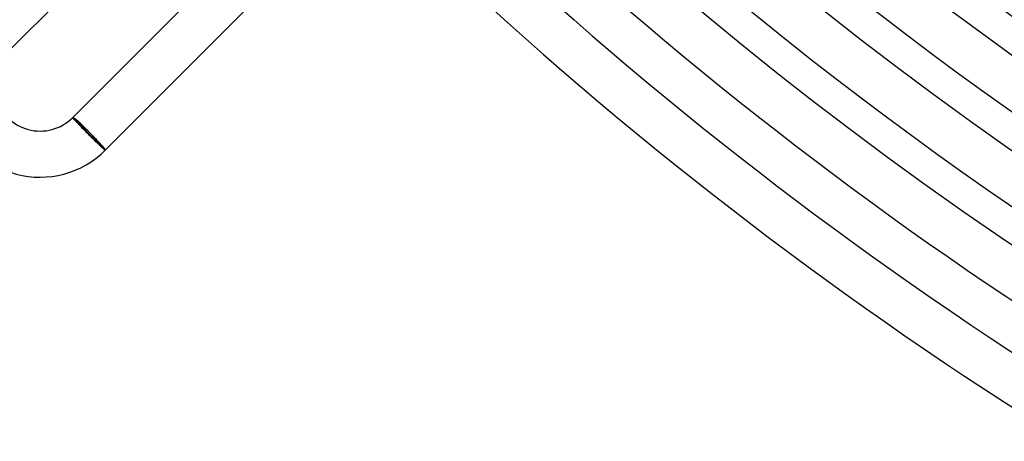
# Model space of a CAD drawing. Header units: millimetres. Extents: x -385 to 385, y -385 to 385.
# Tile 3 of 113: x -273 to -187, y -293 to -257. Entities that reach past the tile are written whole.
import ezdxf

# ---------------------------------------------------------------- set-up
doc = ezdxf.new("R2010")
doc.units = ezdxf.units.MM
doc.layers.add('HIDDEN', color=7, linetype='Continuous')
doc.layers.add('THICK', color=7, linetype='Continuous')

msp = doc.modelspace()

# ---------------------------------------------------------------- linework, layer by layer
at = {"layer": 'HIDDEN'}
for p, q in [((-267.923, -265.236), (-267.993, -265.165)), ((-265.236, -267.923), (-267.923, -265.236)), ((-265.165, -267.993), (-265.236, -267.923))]:
    msp.add_line(p, q, dxfattribs=at)
for major_axis, start_param, end_param in [((-1.414, 1.414), -1.570796, 0), ((1.344, -1.344), 0, 3.141593), ((-1.414, 1.414), -3.141593, -1.570796)]:
    msp.add_ellipse((-266.579, -266.579), major_axis=major_axis, ratio=0.058722, start_param=start_param, end_param=end_param, dxfattribs=at)
at = {"layer": 'THICK'}
for p, q in [((-273.65, -259.508), (-252.437, -238.295)), ((-267.993, -265.165), (-245.362, -242.534)), ((-265.165, -267.993), (-242.534, -245.362)), ((-267.993, -265.165), (-267.994, -265.168)), ((-267.994, -265.168), (-267.991, -265.175)), ((-267.991, -265.175), (-267.985, -265.184)), ((-267.985, -265.184), (-267.976, -265.196)), ((-267.976, -265.196), (-267.964, -265.211)), ((-267.964, -265.211), (-267.95, -265.229)), ((-267.95, -265.229), (-267.932, -265.25)), ((-267.932, -265.25), (-267.911, -265.274)), ((-267.911, -265.274), (-267.888, -265.301)), ((-267.888, -265.301), (-267.862, -265.33)), ((-267.862, -265.33), (-267.833, -265.362)), ((-267.833, -265.362), (-267.802, -265.397)), ((-267.802, -265.397), (-267.768, -265.434)), ((-267.768, -265.434), (-267.731, -265.474)), ((-267.731, -265.474), (-267.692, -265.516)), ((-267.692, -265.516), (-267.65, -265.56)), ((-267.65, -265.56), (-267.606, -265.607)), ((-267.606, -265.607), (-267.561, -265.655)), ((-267.561, -265.655), (-267.513, -265.706)), ((-267.513, -265.706), (-267.463, -265.758)), ((-267.463, -265.758), (-267.411, -265.813)), ((-267.411, -265.813), (-267.357, -265.868)), ((-267.357, -265.868), (-267.302, -265.926)), ((-267.302, -265.926), (-267.245, -265.985)), ((-267.245, -265.985), (-267.187, -266.045)), ((-267.187, -266.045), (-267.127, -266.106)), ((-267.127, -266.106), (-267.067, -266.168)), ((-267.067, -266.168), (-267.005, -266.231)), ((-267.005, -266.231), (-266.943, -266.295)), ((-266.943, -266.295), (-266.88, -266.359)), ((-266.88, -266.359), (-266.816, -266.424)), ((-266.816, -266.424), (-266.751, -266.49)), ((-266.751, -266.49), (-266.686, -266.555)), ((-266.686, -266.555), (-266.621, -266.621)), ((-266.621, -266.621), (-266.554, -266.688)), ((-266.554, -266.688), (-266.487, -266.755)), ((-266.487, -266.755), (-266.42, -266.822)), ((-266.42, -266.822), (-266.353, -266.888)), ((-266.353, -266.888), (-266.287, -266.953)), ((-266.287, -266.953), (-266.222, -267.018)), ((-266.222, -267.018), (-266.157, -267.082)), ((-266.157, -267.082), (-266.093, -267.145)), ((-266.093, -267.145), (-266.031, -267.206)), ((-266.031, -267.206), (-265.97, -267.266)), ((-265.97, -267.266), (-265.91, -267.324)), ((-265.91, -267.324), (-265.851, -267.38)), ((-265.851, -267.38), (-265.795, -267.435)), ((-265.795, -267.435), (-265.74, -267.487)), ((-265.74, -267.487), (-265.686, -267.538)), ((-265.686, -267.538), (-265.635, -267.587)), ((-265.635, -267.587), (-265.586, -267.633)), ((-265.586, -267.633), (-265.539, -267.677)), ((-265.539, -267.677), (-265.495, -267.718)), ((-265.495, -267.718), (-265.453, -267.757)), ((-265.453, -267.757), (-265.414, -267.793)), ((-265.414, -267.793), (-265.377, -267.826)), ((-265.377, -267.826), (-265.343, -267.856)), ((-265.343, -267.856), (-265.311, -267.884)), ((-265.311, -267.884), (-265.283, -267.909)), ((-265.283, -267.909), (-265.257, -267.93)), ((-265.257, -267.93), (-265.235, -267.949)), ((-265.235, -267.949), (-265.215, -267.964)), ((-265.215, -267.964), (-265.199, -267.976)), ((-265.199, -267.976), (-265.186, -267.985)), ((-265.186, -267.985), (-265.176, -267.991)), ((-265.176, -267.991), (-265.169, -267.994)), ((-265.169, -267.994), (-265.165, -267.993))]:
    msp.add_line(p, q, dxfattribs=at)
for centre, radius, start, end in [((0, 0), 330.5, 179.99998, 0), ((0, 0), 323.75, 179.99998, 0), ((0, 0), 317, 179.99998, 0), ((0, 0), 310.25, 179.99998, 0), ((0, 0), 303.5, 179.99998, 0), ((0, 0), 296.75, 179.99998, 0), ((0, 0), 290, 179.99998, 0), ((0, 0), 283.25, 179.99998, 0), ((0, 0), 276.5, 179.99998, 0), ((0, 0), 269.75, 179.99998, 0), ((0, 0), 263, 179.99998, 0), ((0, 0), 272.5, 225.42052, 269.57947), ((0, 0), 279.25, 225.41038, 269.58967), ((0, 0), 286, 225.4007, 269.59935), ((0, 0), 292.75, 225.39142, 269.60857), ((0, 0), 299.5, 225.38259, 269.6174), ((0, 0), 306.25, 225.37417, 269.62582), ((0, 0), 313, 225.36609, 269.6339), ((0, 0), 319.75, 225.35836, 269.64163), ((0, 0), 326.5, 225.35096, 269.64902), ((0, 0), 333.25, 225.34386, 269.65613), ((0, 0), 337.25, 225.08609, 269.9139), ((0, 0), 341, 225.33607, 269.66398), ((0, 0), 345, 225.3316, 269.66839), ((-270.822, -262.337), 8, 134.99997, 315.00001), ((-270.822, -262.337), 4, 134.99997, 315.00007)]:
    msp.add_arc(centre, radius, start, end, dxfattribs=at)

doc.saveas('drawing.dxf')
